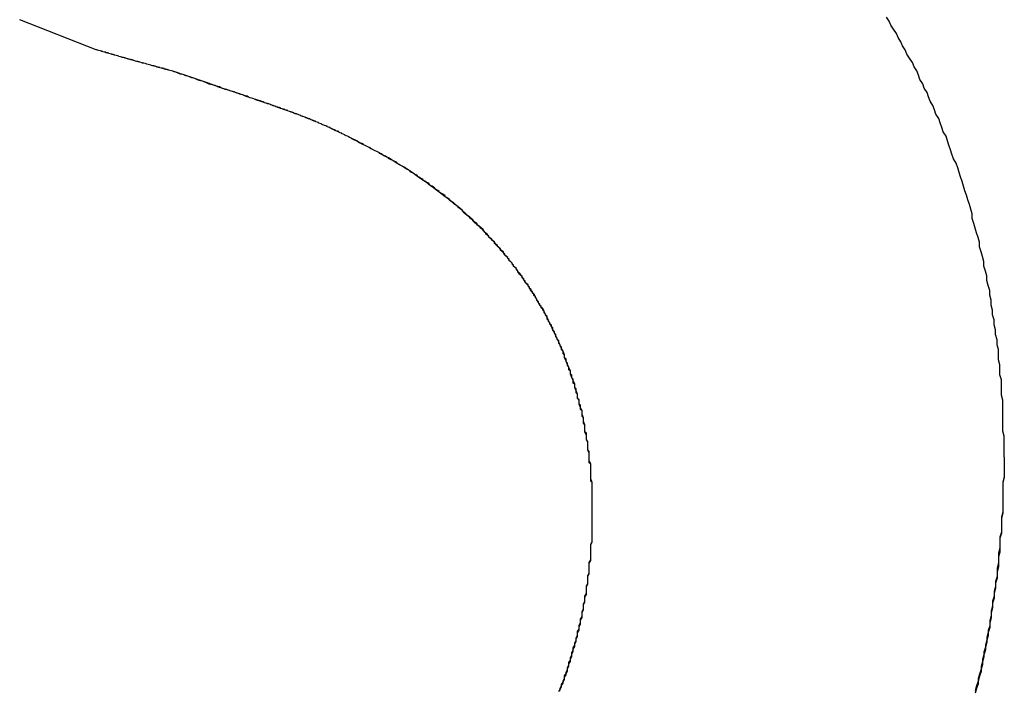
# Model space of a CAD drawing. Extents: x 1107 to 4046, y 937 to 3355.
# Tile 50 of 256: x 1432.957 to 1433.633, y 1749.826 to 1750.286. Entities that reach past the tile are written whole.
import ezdxf

# ---------------------------------------------------------------- set-up
doc = ezdxf.new("R2010")
doc.units = 0
doc.layers.add('KF_VIDA_L___C_RIGHT', color=7, linetype='CONTINUOUS')

# ---------------------------------------------------------------- blocks, each defined once
blk = doc.blocks.new('KF_VIDA_L___C_RIGHT')
at = {"layer": 'KF_VIDA_L___C_RIGHT'}
blk.add_line((-153.70072, 61.05241), (-153.75319, 61.07299), dxfattribs=at)
blk.add_line((-153.70072, 61.05241), (-153.75319, 61.07299), dxfattribs=at)
for points in [[(-153.077, 60.7726, 0), (-153.077, 60.7762, 0), (-153.077, 60.7797, 0), (-153.077, 60.7833, 0), (-153.077, 60.7869, 0), (-153.078, 60.7904, 0), (-153.078, 60.794, 0), (-153.078, 60.7975, 0), (-153.078, 60.8011, 0), (-153.078, 60.8046, 0), (-153.078, 60.8081, 0), (-153.078, 60.8116, 0), (-153.079, 60.8151, 0), (-153.079, 60.8186, 0), (-153.079, 60.8221, 0), (-153.079, 60.8256, 0), (-153.08, 60.8291, 0), (-153.08, 60.8326, 0), (-153.08, 60.836, 0), (-153.081, 60.8395, 0), (-153.081, 60.8429, 0), (-153.081, 60.8464, 0), (-153.082, 60.8498, 0), (-153.082, 60.8532, 0), (-153.083, 60.8567, 0), (-153.083, 60.8601, 0), (-153.084, 60.8635, 0), (-153.084, 60.8669, 0), (-153.085, 60.8703, 0), (-153.085, 60.8736, 0), (-153.086, 60.877, 0), (-153.086, 60.8804, 0), (-153.087, 60.8837, 0), (-153.087, 60.8871, 0), (-153.088, 60.8904, 0), (-153.089, 60.8938, 0), (-153.089, 60.8971, 0), (-153.09, 60.9004, 0), (-153.091, 60.9037, 0), (-153.091, 60.907, 0), (-153.092, 60.9103, 0), (-153.093, 60.9136, 0), (-153.094, 60.9169, 0), (-153.094, 60.9201, 0), (-153.095, 60.9234, 0), (-153.096, 60.9267, 0), (-153.097, 60.9299, 0), (-153.098, 60.9331, 0), (-153.099, 60.9364, 0), (-153.099, 60.9396, 0), (-153.1, 60.9428, 0), (-153.101, 60.946, 0), (-153.102, 60.9492, 0), (-153.103, 60.9524, 0), (-153.104, 60.9555, 0), (-153.105, 60.9587, 0), (-153.106, 60.9619, 0), (-153.107, 60.965, 0), (-153.108, 60.9681, 0), (-153.109, 60.9713, 0), (-153.11, 60.9744, 0), (-153.112, 60.9775, 0), (-153.113, 60.9806, 0), (-153.114, 60.9837, 0), (-153.115, 60.9868, 0), (-153.116, 60.9899, 0), (-153.117, 60.9929, 0), (-153.119, 60.996, 0), (-153.12, 60.999, 0), (-153.121, 61.0021, 0), (-153.122, 61.0051, 0), (-153.124, 61.0081, 0), (-153.125, 61.0111, 0), (-153.126, 61.0141, 0), (-153.128, 61.0171, 0), (-153.129, 61.0201, 0), (-153.13, 61.0231, 0), (-153.132, 61.026, 0), (-153.133, 61.029, 0), (-153.135, 61.0319, 0), (-153.136, 61.0348, 0), (-153.137, 61.0378, 0), (-153.139, 61.0407, 0), (-153.14, 61.0436, 0), (-153.142, 61.0465, 0), (-153.144, 61.0494, 0), (-153.145, 61.0522, 0), (-153.147, 61.0551, 0), (-153.148, 61.0579, 0), (-153.15, 61.0608, 0), (-153.151, 61.0636, 0), (-153.153, 61.0664, 0), (-153.155, 61.0692, 0), (-153.156, 61.072, 0), (-153.158, 61.0748, 0)], [(-153.077, 60.7726, 0), (-153.077, 60.7762, 0), (-153.077, 60.7797, 0), (-153.077, 60.7833, 0), (-153.077, 60.7869, 0), (-153.078, 60.7904, 0), (-153.078, 60.794, 0), (-153.078, 60.7975, 0), (-153.078, 60.8011, 0), (-153.078, 60.8046, 0), (-153.078, 60.8081, 0), (-153.078, 60.8116, 0), (-153.079, 60.8151, 0), (-153.079, 60.8186, 0), (-153.079, 60.8221, 0), (-153.079, 60.8256, 0), (-153.08, 60.8291, 0), (-153.08, 60.8326, 0), (-153.08, 60.836, 0), (-153.081, 60.8395, 0), (-153.081, 60.8429, 0), (-153.081, 60.8464, 0), (-153.082, 60.8498, 0), (-153.082, 60.8532, 0), (-153.083, 60.8567, 0), (-153.083, 60.8601, 0), (-153.084, 60.8635, 0), (-153.084, 60.8669, 0), (-153.085, 60.8703, 0), (-153.085, 60.8736, 0), (-153.086, 60.877, 0), (-153.086, 60.8804, 0), (-153.087, 60.8837, 0), (-153.087, 60.8871, 0), (-153.088, 60.8904, 0), (-153.089, 60.8938, 0), (-153.089, 60.8971, 0), (-153.09, 60.9004, 0), (-153.091, 60.9037, 0), (-153.091, 60.907, 0), (-153.092, 60.9103, 0), (-153.093, 60.9136, 0), (-153.094, 60.9169, 0), (-153.094, 60.9201, 0), (-153.095, 60.9234, 0), (-153.096, 60.9267, 0), (-153.097, 60.9299, 0), (-153.098, 60.9331, 0), (-153.099, 60.9364, 0), (-153.099, 60.9396, 0), (-153.1, 60.9428, 0), (-153.101, 60.946, 0), (-153.102, 60.9492, 0), (-153.103, 60.9524, 0), (-153.104, 60.9555, 0), (-153.105, 60.9587, 0), (-153.106, 60.9619, 0), (-153.107, 60.965, 0), (-153.108, 60.9681, 0), (-153.109, 60.9713, 0), (-153.11, 60.9744, 0), (-153.112, 60.9775, 0), (-153.113, 60.9806, 0), (-153.114, 60.9837, 0), (-153.115, 60.9868, 0), (-153.116, 60.9899, 0), (-153.117, 60.9929, 0), (-153.119, 60.996, 0), (-153.12, 60.999, 0), (-153.121, 61.0021, 0), (-153.122, 61.0051, 0), (-153.124, 61.0081, 0), (-153.125, 61.0111, 0), (-153.126, 61.0141, 0), (-153.128, 61.0171, 0), (-153.129, 61.0201, 0), (-153.13, 61.0231, 0), (-153.132, 61.026, 0), (-153.133, 61.029, 0), (-153.135, 61.0319, 0), (-153.136, 61.0348, 0), (-153.137, 61.0378, 0), (-153.139, 61.0407, 0), (-153.14, 61.0436, 0), (-153.142, 61.0465, 0), (-153.144, 61.0493, 0), (-153.145, 61.0522, 0), (-153.147, 61.0551, 0), (-153.148, 61.0579, 0), (-153.15, 61.0608, 0), (-153.151, 61.0636, 0), (-153.153, 61.0664, 0), (-153.155, 61.0692, 0), (-153.156, 61.072, 0), (-153.158, 61.0748, 0)], [(-153.648, 61.0377, 0), (-153.649, 61.0378, 0), (-153.649, 61.0379, 0), (-153.65, 61.0381, 0), (-153.65, 61.0382, 0), (-153.651, 61.0383, 0), (-153.651, 61.0385, 0), (-153.652, 61.0386, 0), (-153.652, 61.0387, 0), (-153.653, 61.0389, 0), (-153.653, 61.039, 0), (-153.654, 61.0391, 0), (-153.654, 61.0393, 0), (-153.655, 61.0394, 0), (-153.655, 61.0396, 0), (-153.656, 61.0397, 0), (-153.656, 61.0398, 0), (-153.657, 61.04, 0), (-153.657, 61.0401, 0), (-153.658, 61.0403, 0), (-153.658, 61.0404, 0), (-153.659, 61.0406, 0), (-153.659, 61.0407, 0), (-153.66, 61.0408, 0), (-153.66, 61.041, 0), (-153.661, 61.0411, 0), (-153.662, 61.0413, 0), (-153.662, 61.0414, 0), (-153.663, 61.0416, 0), (-153.663, 61.0417, 0), (-153.664, 61.0419, 0), (-153.664, 61.042, 0), (-153.665, 61.0422, 0), (-153.665, 61.0423, 0), (-153.666, 61.0425, 0), (-153.666, 61.0426, 0), (-153.667, 61.0428, 0), (-153.667, 61.0429, 0), (-153.668, 61.0431, 0), (-153.669, 61.0432, 0), (-153.669, 61.0434, 0), (-153.67, 61.0435, 0), (-153.67, 61.0437, 0), (-153.671, 61.0438, 0), (-153.671, 61.044, 0), (-153.672, 61.0441, 0), (-153.672, 61.0443, 0), (-153.673, 61.0444, 0), (-153.674, 61.0446, 0), (-153.674, 61.0447, 0), (-153.675, 61.0449, 0), (-153.675, 61.0451, 0), (-153.676, 61.0452, 0), (-153.676, 61.0454, 0), (-153.677, 61.0455, 0), (-153.677, 61.0457, 0), (-153.678, 61.0458, 0), (-153.679, 61.046, 0), (-153.679, 61.0462, 0), (-153.68, 61.0463, 0), (-153.68, 61.0465, 0), (-153.681, 61.0466, 0), (-153.681, 61.0468, 0), (-153.682, 61.047, 0), (-153.683, 61.0471, 0), (-153.683, 61.0473, 0), (-153.684, 61.0475, 0), (-153.684, 61.0476, 0), (-153.685, 61.0478, 0), (-153.685, 61.048, 0), (-153.686, 61.0481, 0), (-153.687, 61.0483, 0), (-153.687, 61.0485, 0), (-153.688, 61.0486, 0), (-153.688, 61.0488, 0), (-153.689, 61.049, 0), (-153.689, 61.0491, 0), (-153.69, 61.0493, 0), (-153.691, 61.0495, 0), (-153.691, 61.0496, 0), (-153.692, 61.0498, 0), (-153.692, 61.05, 0), (-153.693, 61.0501, 0), (-153.694, 61.0503, 0), (-153.694, 61.0505, 0), (-153.695, 61.0507, 0), (-153.695, 61.0508, 0), (-153.696, 61.051, 0), (-153.697, 61.0512, 0), (-153.697, 61.0514, 0), (-153.698, 61.0515, 0), (-153.698, 61.0517, 0), (-153.699, 61.0519, 0), (-153.7, 61.0521, 0), (-153.7, 61.0522, 0), (-153.701, 61.0524, 0)], [(-153.648, 61.0377, 0), (-153.649, 61.0378, 0), (-153.649, 61.0379, 0), (-153.65, 61.0381, 0), (-153.65, 61.0382, 0), (-153.651, 61.0384, 0), (-153.651, 61.0385, 0), (-153.652, 61.0386, 0), (-153.652, 61.0388, 0), (-153.653, 61.0389, 0), (-153.653, 61.0391, 0), (-153.654, 61.0392, 0), (-153.654, 61.0394, 0), (-153.655, 61.0395, 0), (-153.656, 61.0396, 0), (-153.656, 61.0398, 0), (-153.657, 61.0399, 0), (-153.657, 61.0401, 0), (-153.658, 61.0402, 0), (-153.658, 61.0404, 0), (-153.659, 61.0405, 0), (-153.659, 61.0407, 0), (-153.66, 61.0408, 0), (-153.66, 61.041, 0), (-153.661, 61.0411, 0), (-153.661, 61.0413, 0), (-153.662, 61.0414, 0), (-153.663, 61.0416, 0), (-153.663, 61.0417, 0), (-153.664, 61.0419, 0), (-153.664, 61.042, 0), (-153.665, 61.0422, 0), (-153.665, 61.0423, 0), (-153.666, 61.0425, 0), (-153.666, 61.0426, 0), (-153.667, 61.0428, 0), (-153.667, 61.0429, 0), (-153.668, 61.0431, 0), (-153.669, 61.0432, 0), (-153.669, 61.0434, 0), (-153.67, 61.0435, 0), (-153.67, 61.0437, 0), (-153.671, 61.0438, 0), (-153.671, 61.044, 0), (-153.672, 61.0441, 0), (-153.672, 61.0443, 0), (-153.673, 61.0444, 0), (-153.674, 61.0446, 0), (-153.674, 61.0448, 0), (-153.675, 61.0449, 0), (-153.675, 61.0451, 0), (-153.676, 61.0452, 0), (-153.676, 61.0454, 0), (-153.677, 61.0455, 0), (-153.677, 61.0457, 0), (-153.678, 61.0458, 0), (-153.679, 61.046, 0), (-153.679, 61.0462, 0), (-153.68, 61.0463, 0), (-153.68, 61.0465, 0), (-153.681, 61.0466, 0), (-153.681, 61.0468, 0), (-153.682, 61.047, 0), (-153.682, 61.0471, 0), (-153.683, 61.0473, 0), (-153.684, 61.0474, 0), (-153.684, 61.0476, 0), (-153.685, 61.0478, 0), (-153.685, 61.0479, 0), (-153.686, 61.0481, 0), (-153.686, 61.0482, 0), (-153.687, 61.0484, 0), (-153.688, 61.0486, 0), (-153.688, 61.0487, 0), (-153.689, 61.0489, 0), (-153.689, 61.0491, 0), (-153.69, 61.0492, 0), (-153.69, 61.0494, 0), (-153.691, 61.0496, 0), (-153.692, 61.0497, 0), (-153.692, 61.0499, 0), (-153.693, 61.0501, 0), (-153.693, 61.0502, 0), (-153.694, 61.0504, 0), (-153.694, 61.0506, 0), (-153.695, 61.0507, 0), (-153.696, 61.0509, 0), (-153.696, 61.0511, 0), (-153.697, 61.0512, 0), (-153.697, 61.0514, 0), (-153.698, 61.0516, 0), (-153.698, 61.0517, 0), (-153.699, 61.0519, 0), (-153.7, 61.0521, 0), (-153.7, 61.0522, 0), (-153.701, 61.0524, 0)], [(-153.514, 60.9857, 0), (-153.515, 60.9862, 0), (-153.516, 60.9866, 0), (-153.517, 60.9871, 0), (-153.517, 60.9875, 0), (-153.518, 60.9879, 0), (-153.519, 60.9883, 0), (-153.52, 60.9887, 0), (-153.521, 60.9892, 0), (-153.521, 60.9896, 0), (-153.522, 60.99, 0), (-153.523, 60.9904, 0), (-153.524, 60.9907, 0), (-153.525, 60.9911, 0), (-153.525, 60.9915, 0), (-153.526, 60.9919, 0), (-153.527, 60.9923, 0), (-153.527, 60.9926, 0), (-153.528, 60.993, 0), (-153.529, 60.9933, 0), (-153.53, 60.9937, 0), (-153.53, 60.994, 0), (-153.531, 60.9944, 0), (-153.532, 60.9947, 0), (-153.532, 60.9951, 0), (-153.533, 60.9954, 0), (-153.534, 60.9957, 0), (-153.534, 60.9961, 0), (-153.535, 60.9964, 0), (-153.536, 60.9967, 0), (-153.537, 60.997, 0), (-153.537, 60.9973, 0), (-153.538, 60.9977, 0), (-153.539, 60.998, 0), (-153.539, 60.9983, 0), (-153.54, 60.9986, 0), (-153.54, 60.9989, 0), (-153.541, 60.9992, 0), (-153.542, 60.9995, 0), (-153.542, 60.9998, 0), (-153.543, 61.0001, 0), (-153.544, 61.0003, 0), (-153.544, 61.0006, 0), (-153.545, 61.0009, 0), (-153.546, 61.0012, 0), (-153.546, 61.0015, 0), (-153.547, 61.0017, 0), (-153.548, 61.002, 0), (-153.548, 61.0023, 0), (-153.549, 61.0026, 0), (-153.55, 61.0028, 0), (-153.55, 61.0031, 0), (-153.551, 61.0034, 0), (-153.551, 61.0036, 0), (-153.552, 61.0039, 0), (-153.553, 61.0042, 0), (-153.553, 61.0044, 0), (-153.554, 61.0047, 0), (-153.555, 61.0049, 0), (-153.555, 61.0052, 0), (-153.556, 61.0055, 0), (-153.557, 61.0057, 0), (-153.557, 61.006, 0), (-153.558, 61.0062, 0), (-153.559, 61.0065, 0), (-153.559, 61.0067, 0), (-153.56, 61.007, 0), (-153.56, 61.0073, 0), (-153.561, 61.0075, 0), (-153.562, 61.0078, 0), (-153.562, 61.008, 0), (-153.563, 61.0083, 0), (-153.564, 61.0085, 0), (-153.565, 61.0088, 0), (-153.565, 61.009, 0), (-153.566, 61.0093, 0), (-153.567, 61.0095, 0), (-153.567, 61.0098, 0), (-153.568, 61.01, 0), (-153.569, 61.0103, 0), (-153.569, 61.0106, 0), (-153.57, 61.0108, 0), (-153.571, 61.0111, 0), (-153.571, 61.0113, 0), (-153.572, 61.0116, 0), (-153.573, 61.0118, 0), (-153.574, 61.0121, 0), (-153.574, 61.0124, 0), (-153.575, 61.0126, 0), (-153.576, 61.0129, 0), (-153.577, 61.0132, 0), (-153.577, 61.0134, 0), (-153.578, 61.0137, 0), (-153.579, 61.014, 0), (-153.58, 61.0142, 0), (-153.581, 61.0145, 0), (-153.581, 61.0148, 0), (-153.582, 61.0151, 0), (-153.583, 61.0153, 0), (-153.584, 61.0156, 0), (-153.585, 61.0159, 0), (-153.585, 61.0162, 0), (-153.586, 61.0165, 0), (-153.587, 61.0167, 0), (-153.588, 61.017, 0), (-153.589, 61.0173, 0), (-153.59, 61.0176, 0), (-153.59, 61.0179, 0), (-153.591, 61.0182, 0), (-153.592, 61.0185, 0), (-153.593, 61.0188, 0), (-153.594, 61.0191, 0), (-153.595, 61.0194, 0), (-153.596, 61.0197, 0), (-153.597, 61.02, 0), (-153.598, 61.0204, 0), (-153.599, 61.0207, 0), (-153.599, 61.021, 0), (-153.6, 61.0213, 0), (-153.601, 61.0216, 0), (-153.602, 61.022, 0), (-153.603, 61.0223, 0), (-153.604, 61.0226, 0), (-153.605, 61.023, 0), (-153.606, 61.0233, 0), (-153.607, 61.0237, 0), (-153.608, 61.024, 0), (-153.609, 61.0244, 0), (-153.61, 61.0247, 0), (-153.612, 61.0251, 0), (-153.613, 61.0254, 0), (-153.614, 61.0258, 0), (-153.615, 61.0262, 0), (-153.616, 61.0265, 0), (-153.617, 61.0269, 0), (-153.618, 61.0273, 0), (-153.619, 61.0277, 0), (-153.62, 61.0281, 0), (-153.621, 61.0285, 0), (-153.623, 61.0288, 0), (-153.624, 61.0292, 0), (-153.625, 61.0297, 0), (-153.626, 61.0301, 0), (-153.627, 61.0305, 0), (-153.629, 61.0309, 0), (-153.63, 61.0313, 0), (-153.631, 61.0317, 0), (-153.632, 61.0322, 0), (-153.633, 61.0326, 0), (-153.635, 61.033, 0), (-153.636, 61.0335, 0), (-153.637, 61.0339, 0), (-153.639, 61.0344, 0), (-153.64, 61.0348, 0), (-153.641, 61.0353, 0), (-153.643, 61.0357, 0), (-153.644, 61.0362, 0), (-153.645, 61.0367, 0), (-153.647, 61.0372, 0), (-153.648, 61.0377, 0)], [(-153.514, 60.9857, 0), (-153.515, 60.9862, 0), (-153.516, 60.9867, 0), (-153.517, 60.9871, 0), (-153.518, 60.9876, 0), (-153.519, 60.988, 0), (-153.52, 60.9885, 0), (-153.52, 60.9889, 0), (-153.521, 60.9893, 0), (-153.522, 60.9898, 0), (-153.523, 60.9902, 0), (-153.524, 60.9906, 0), (-153.524, 60.991, 0), (-153.525, 60.9914, 0), (-153.526, 60.9918, 0), (-153.527, 60.9921, 0), (-153.527, 60.9925, 0), (-153.528, 60.9929, 0), (-153.529, 60.9932, 0), (-153.53, 60.9936, 0), (-153.53, 60.994, 0), (-153.531, 60.9943, 0), (-153.532, 60.9947, 0), (-153.532, 60.995, 0), (-153.533, 60.9953, 0), (-153.534, 60.9957, 0), (-153.534, 60.996, 0), (-153.535, 60.9963, 0), (-153.536, 60.9967, 0), (-153.536, 60.997, 0), (-153.537, 60.9973, 0), (-153.538, 60.9976, 0), (-153.538, 60.9979, 0), (-153.539, 60.9982, 0), (-153.54, 60.9985, 0), (-153.54, 60.9988, 0), (-153.541, 60.9991, 0), (-153.542, 60.9994, 0), (-153.542, 60.9997, 0), (-153.543, 61, 0), (-153.544, 61.0003, 0), (-153.544, 61.0006, 0), (-153.545, 61.0009, 0), (-153.546, 61.0012, 0), (-153.546, 61.0014, 0), (-153.547, 61.0017, 0), (-153.548, 61.002, 0), (-153.548, 61.0023, 0), (-153.549, 61.0026, 0), (-153.55, 61.0029, 0), (-153.55, 61.0032, 0), (-153.551, 61.0034, 0), (-153.552, 61.0037, 0), (-153.552, 61.004, 0), (-153.553, 61.0043, 0), (-153.554, 61.0046, 0), (-153.554, 61.0049, 0), (-153.555, 61.0052, 0), (-153.556, 61.0054, 0), (-153.557, 61.0057, 0), (-153.557, 61.006, 0), (-153.558, 61.0063, 0), (-153.559, 61.0066, 0), (-153.56, 61.0069, 0), (-153.56, 61.0072, 0), (-153.561, 61.0075, 0), (-153.562, 61.0078, 0), (-153.563, 61.0081, 0), (-153.564, 61.0084, 0), (-153.565, 61.0088, 0), (-153.565, 61.0091, 0), (-153.566, 61.0094, 0), (-153.567, 61.0097, 0), (-153.568, 61.01, 0), (-153.569, 61.0104, 0), (-153.57, 61.0107, 0), (-153.571, 61.011, 0), (-153.572, 61.0114, 0), (-153.573, 61.0117, 0), (-153.574, 61.0121, 0), (-153.575, 61.0124, 0), (-153.576, 61.0128, 0), (-153.577, 61.0132, 0), (-153.578, 61.0135, 0), (-153.579, 61.0139, 0), (-153.58, 61.0143, 0), (-153.581, 61.0147, 0), (-153.582, 61.0151, 0), (-153.583, 61.0155, 0), (-153.585, 61.0159, 0), (-153.586, 61.0163, 0), (-153.587, 61.0167, 0), (-153.588, 61.0172, 0), (-153.589, 61.0176, 0), (-153.591, 61.018, 0), (-153.592, 61.0185, 0), (-153.593, 61.0189, 0), (-153.595, 61.0194, 0), (-153.596, 61.0199, 0), (-153.597, 61.0204, 0), (-153.599, 61.0209, 0), (-153.6, 61.0213, 0), (-153.602, 61.0219, 0), (-153.603, 61.0224, 0), (-153.605, 61.0229, 0), (-153.606, 61.0234, 0), (-153.608, 61.024, 0), (-153.61, 61.0245, 0), (-153.611, 61.0251, 0), (-153.613, 61.0256, 0), (-153.615, 61.0262, 0), (-153.616, 61.0268, 0), (-153.618, 61.0274, 0), (-153.62, 61.028, 0), (-153.622, 61.0286, 0), (-153.623, 61.0292, 0), (-153.625, 61.0299, 0), (-153.627, 61.0305, 0), (-153.629, 61.0312, 0), (-153.631, 61.0319, 0), (-153.633, 61.0325, 0), (-153.635, 61.0332, 0), (-153.637, 61.0339, 0), (-153.639, 61.0347, 0), (-153.641, 61.0354, 0), (-153.644, 61.0361, 0), (-153.646, 61.0369, 0), (-153.648, 61.0377, 0)], [(-153.36, 60.7345, 0), (-153.36, 60.7371, 0), (-153.36, 60.7397, 0), (-153.36, 60.7423, 0), (-153.36, 60.7449, 0), (-153.36, 60.7475, 0), (-153.36, 60.75, 0), (-153.36, 60.7526, 0), (-153.36, 60.7551, 0), (-153.361, 60.7577, 0), (-153.361, 60.7602, 0), (-153.361, 60.7627, 0), (-153.361, 60.7652, 0), (-153.361, 60.7677, 0), (-153.362, 60.7702, 0), (-153.362, 60.7727, 0), (-153.362, 60.7752, 0), (-153.363, 60.7777, 0), (-153.363, 60.7801, 0), (-153.363, 60.7826, 0), (-153.364, 60.785, 0), (-153.364, 60.7875, 0), (-153.365, 60.7899, 0), (-153.365, 60.7923, 0), (-153.365, 60.7947, 0), (-153.366, 60.7971, 0), (-153.366, 60.7995, 0), (-153.367, 60.8018, 0), (-153.367, 60.8042, 0), (-153.368, 60.8066, 0), (-153.369, 60.8089, 0), (-153.369, 60.8113, 0), (-153.37, 60.8136, 0), (-153.37, 60.8159, 0), (-153.371, 60.8182, 0), (-153.372, 60.8205, 0), (-153.372, 60.8228, 0), (-153.373, 60.8251, 0), (-153.374, 60.8273, 0), (-153.375, 60.8296, 0), (-153.375, 60.8318, 0), (-153.376, 60.8341, 0), (-153.377, 60.8363, 0), (-153.378, 60.8385, 0), (-153.379, 60.8407, 0), (-153.379, 60.8429, 0), (-153.38, 60.8451, 0), (-153.381, 60.8473, 0), (-153.382, 60.8495, 0), (-153.383, 60.8516, 0), (-153.384, 60.8538, 0), (-153.385, 60.8559, 0), (-153.386, 60.858, 0), (-153.387, 60.8601, 0), (-153.388, 60.8622, 0), (-153.389, 60.8643, 0), (-153.39, 60.8664, 0), (-153.391, 60.8685, 0), (-153.392, 60.8705, 0), (-153.393, 60.8726, 0), (-153.394, 60.8746, 0), (-153.396, 60.8767, 0), (-153.397, 60.8787, 0), (-153.398, 60.8807, 0), (-153.399, 60.8827, 0), (-153.4, 60.8847, 0), (-153.402, 60.8866, 0), (-153.403, 60.8886, 0), (-153.404, 60.8905, 0), (-153.406, 60.8925, 0), (-153.407, 60.8944, 0), (-153.408, 60.8963, 0), (-153.41, 60.8982, 0), (-153.411, 60.9001, 0), (-153.412, 60.902, 0), (-153.414, 60.9039, 0), (-153.415, 60.9057, 0), (-153.417, 60.9076, 0), (-153.418, 60.9094, 0), (-153.42, 60.9112, 0), (-153.421, 60.913, 0), (-153.423, 60.9148, 0), (-153.424, 60.9166, 0), (-153.426, 60.9184, 0), (-153.427, 60.9202, 0), (-153.429, 60.9219, 0), (-153.431, 60.9237, 0), (-153.432, 60.9254, 0), (-153.434, 60.9271, 0), (-153.435, 60.9288, 0), (-153.437, 60.9305, 0), (-153.439, 60.9322, 0), (-153.441, 60.9339, 0), (-153.442, 60.9355, 0), (-153.444, 60.9372, 0), (-153.446, 60.9388, 0), (-153.448, 60.9404, 0), (-153.449, 60.942, 0), (-153.451, 60.9436, 0), (-153.453, 60.9452, 0), (-153.455, 60.9468, 0), (-153.457, 60.9484, 0), (-153.459, 60.9499, 0), (-153.461, 60.9514, 0), (-153.463, 60.953, 0), (-153.465, 60.9545, 0), (-153.467, 60.956, 0), (-153.469, 60.9575, 0), (-153.471, 60.9589, 0), (-153.473, 60.9604, 0), (-153.475, 60.9618, 0), (-153.477, 60.9633, 0), (-153.479, 60.9647, 0), (-153.481, 60.9661, 0), (-153.483, 60.9675, 0), (-153.485, 60.9689, 0), (-153.487, 60.9703, 0), (-153.489, 60.9716, 0), (-153.492, 60.973, 0), (-153.494, 60.9743, 0), (-153.496, 60.9756, 0), (-153.498, 60.9769, 0), (-153.5, 60.9782, 0), (-153.503, 60.9795, 0), (-153.505, 60.9808, 0), (-153.507, 60.982, 0), (-153.51, 60.9833, 0), (-153.512, 60.9845, 0), (-153.514, 60.9857, 0)], [(-153.36, 60.7345, 0), (-153.36, 60.7355, 0), (-153.36, 60.7365, 0), (-153.36, 60.7375, 0), (-153.36, 60.7384, 0), (-153.36, 60.7394, 0), (-153.36, 60.7404, 0), (-153.36, 60.7414, 0), (-153.36, 60.7424, 0), (-153.36, 60.7433, 0), (-153.36, 60.7443, 0), (-153.36, 60.7453, 0), (-153.36, 60.7463, 0), (-153.36, 60.7473, 0), (-153.36, 60.7482, 0), (-153.36, 60.7492, 0), (-153.36, 60.7502, 0), (-153.36, 60.7512, 0), (-153.36, 60.7521, 0), (-153.36, 60.7531, 0), (-153.36, 60.7541, 0), (-153.36, 60.7551, 0), (-153.361, 60.7561, 0), (-153.361, 60.757, 0), (-153.361, 60.758, 0), (-153.361, 60.759, 0), (-153.361, 60.76, 0), (-153.361, 60.7609, 0), (-153.361, 60.7619, 0), (-153.361, 60.7629, 0), (-153.361, 60.7639, 0), (-153.361, 60.7648, 0), (-153.361, 60.7658, 0), (-153.361, 60.7668, 0), (-153.361, 60.7678, 0), (-153.362, 60.7687, 0), (-153.362, 60.7697, 0), (-153.362, 60.7707, 0), (-153.362, 60.7716, 0), (-153.362, 60.7726, 0), (-153.362, 60.7736, 0), (-153.362, 60.7745, 0), (-153.362, 60.7755, 0), (-153.362, 60.7765, 0), (-153.363, 60.7775, 0), (-153.363, 60.7784, 0), (-153.363, 60.7794, 0), (-153.363, 60.7804, 0), (-153.363, 60.7813, 0), (-153.363, 60.7823, 0), (-153.363, 60.7833, 0), (-153.364, 60.7842, 0), (-153.364, 60.7852, 0), (-153.364, 60.7862, 0), (-153.364, 60.7871, 0), (-153.364, 60.7881, 0), (-153.364, 60.789, 0), (-153.365, 60.79, 0), (-153.365, 60.791, 0), (-153.365, 60.7919, 0), (-153.365, 60.7929, 0), (-153.365, 60.7939, 0), (-153.365, 60.7948, 0), (-153.366, 60.7958, 0), (-153.366, 60.7967, 0), (-153.366, 60.7977, 0), (-153.366, 60.7986, 0), (-153.366, 60.7996, 0), (-153.367, 60.8006, 0), (-153.367, 60.8015, 0), (-153.367, 60.8025, 0), (-153.367, 60.8034, 0), (-153.367, 60.8044, 0), (-153.368, 60.8053, 0), (-153.368, 60.8063, 0), (-153.368, 60.8072, 0), (-153.368, 60.8082, 0), (-153.369, 60.8091, 0), (-153.369, 60.8101, 0), (-153.369, 60.811, 0), (-153.369, 60.812, 0), (-153.37, 60.8129, 0), (-153.37, 60.8139, 0), (-153.37, 60.8148, 0), (-153.37, 60.8158, 0), (-153.371, 60.8167, 0), (-153.371, 60.8177, 0), (-153.371, 60.8186, 0), (-153.371, 60.8196, 0), (-153.372, 60.8205, 0), (-153.372, 60.8214, 0), (-153.372, 60.8224, 0), (-153.373, 60.8233, 0), (-153.373, 60.8242, 0), (-153.373, 60.8252, 0), (-153.373, 60.8261, 0), (-153.374, 60.827, 0), (-153.374, 60.828, 0), (-153.374, 60.8289, 0), (-153.375, 60.8298, 0), (-153.375, 60.8307, 0), (-153.375, 60.8316, 0), (-153.376, 60.8326, 0), (-153.376, 60.8335, 0), (-153.376, 60.8344, 0), (-153.377, 60.8353, 0), (-153.377, 60.8362, 0), (-153.377, 60.8372, 0), (-153.378, 60.8381, 0), (-153.378, 60.839, 0), (-153.378, 60.8399, 0), (-153.379, 60.8408, 0), (-153.379, 60.8417, 0), (-153.379, 60.8426, 0), (-153.38, 60.8435, 0), (-153.38, 60.8444, 0), (-153.38, 60.8453, 0), (-153.381, 60.8462, 0), (-153.381, 60.8471, 0), (-153.381, 60.848, 0), (-153.382, 60.8489, 0), (-153.382, 60.8498, 0), (-153.383, 60.8507, 0), (-153.383, 60.8516, 0), (-153.383, 60.8525, 0), (-153.384, 60.8534, 0), (-153.384, 60.8543, 0), (-153.385, 60.8551, 0), (-153.385, 60.856, 0), (-153.385, 60.8569, 0), (-153.386, 60.8578, 0), (-153.386, 60.8587, 0), (-153.387, 60.8596, 0), (-153.387, 60.8604, 0), (-153.387, 60.8613, 0), (-153.388, 60.8622, 0), (-153.388, 60.8631, 0), (-153.389, 60.8639, 0), (-153.389, 60.8648, 0), (-153.39, 60.8657, 0), (-153.39, 60.8665, 0), (-153.391, 60.8674, 0), (-153.391, 60.8683, 0), (-153.391, 60.8691, 0), (-153.392, 60.87, 0), (-153.392, 60.8708, 0), (-153.393, 60.8717, 0), (-153.393, 60.8726, 0), (-153.394, 60.8734, 0), (-153.394, 60.8743, 0), (-153.395, 60.8751, 0), (-153.395, 60.876, 0), (-153.396, 60.8768, 0), (-153.396, 60.8776, 0), (-153.397, 60.8785, 0), (-153.397, 60.8793, 0), (-153.398, 60.8802, 0), (-153.398, 60.881, 0), (-153.399, 60.8819, 0), (-153.399, 60.8827, 0), (-153.4, 60.8835, 0), (-153.4, 60.8844, 0), (-153.401, 60.8852, 0), (-153.401, 60.886, 0), (-153.402, 60.8868, 0), (-153.402, 60.8877, 0), (-153.403, 60.8885, 0), (-153.403, 60.8893, 0), (-153.404, 60.8901, 0), (-153.404, 60.8909, 0), (-153.405, 60.8917, 0), (-153.406, 60.8925, 0), (-153.406, 60.8934, 0), (-153.407, 60.8942, 0), (-153.407, 60.895, 0), (-153.408, 60.8958, 0), (-153.408, 60.8966, 0), (-153.409, 60.8973, 0), (-153.409, 60.8981, 0), (-153.41, 60.8989, 0), (-153.411, 60.8997, 0), (-153.411, 60.9005, 0), (-153.412, 60.9013, 0), (-153.412, 60.9021, 0), (-153.413, 60.9028, 0), (-153.414, 60.9036, 0), (-153.414, 60.9044, 0), (-153.415, 60.9052, 0), (-153.415, 60.9059, 0), (-153.416, 60.9067, 0), (-153.417, 60.9075, 0), (-153.417, 60.9082, 0), (-153.418, 60.909, 0), (-153.418, 60.9097, 0), (-153.419, 60.9105, 0), (-153.42, 60.9112, 0), (-153.42, 60.912, 0), (-153.421, 60.9127, 0), (-153.421, 60.9135, 0), (-153.422, 60.9142, 0), (-153.423, 60.915, 0), (-153.423, 60.9157, 0), (-153.424, 60.9164, 0), (-153.425, 60.9172, 0), (-153.425, 60.9179, 0), (-153.426, 60.9186, 0), (-153.427, 60.9194, 0), (-153.427, 60.9201, 0), (-153.428, 60.9208, 0), (-153.429, 60.9215, 0), (-153.429, 60.9222, 0), (-153.43, 60.923, 0), (-153.431, 60.9237, 0), (-153.431, 60.9244, 0), (-153.432, 60.9251, 0), (-153.433, 60.9258, 0), (-153.433, 60.9265, 0), (-153.434, 60.9272, 0), (-153.435, 60.9279, 0), (-153.435, 60.9286, 0), (-153.436, 60.9293, 0), (-153.437, 60.93, 0), (-153.437, 60.9307, 0), (-153.438, 60.9314, 0), (-153.439, 60.932, 0), (-153.439, 60.9327, 0), (-153.44, 60.9334, 0), (-153.441, 60.9341, 0), (-153.442, 60.9348, 0), (-153.442, 60.9354, 0), (-153.443, 60.9361, 0), (-153.444, 60.9368, 0), (-153.444, 60.9374, 0), (-153.445, 60.9381, 0), (-153.446, 60.9388, 0), (-153.447, 60.9394, 0), (-153.447, 60.9401, 0), (-153.448, 60.9407, 0), (-153.449, 60.9414, 0), (-153.449, 60.942, 0), (-153.45, 60.9427, 0), (-153.451, 60.9433, 0), (-153.452, 60.944, 0), (-153.452, 60.9446, 0), (-153.453, 60.9452, 0), (-153.454, 60.9459, 0), (-153.455, 60.9465, 0), (-153.455, 60.9471, 0), (-153.456, 60.9477, 0), (-153.457, 60.9484, 0), (-153.458, 60.949, 0), (-153.458, 60.9496, 0), (-153.459, 60.9502, 0), (-153.46, 60.9508, 0), (-153.461, 60.9514, 0), (-153.461, 60.9521, 0), (-153.462, 60.9527, 0), (-153.463, 60.9533, 0), (-153.464, 60.9539, 0), (-153.465, 60.9545, 0), (-153.465, 60.9551, 0), (-153.466, 60.9556, 0), (-153.467, 60.9562, 0), (-153.468, 60.9568, 0), (-153.468, 60.9574, 0), (-153.469, 60.958, 0), (-153.47, 60.9586, 0), (-153.471, 60.9591, 0), (-153.472, 60.9597, 0), (-153.472, 60.9603, 0), (-153.473, 60.9609, 0), (-153.474, 60.9614, 0), (-153.475, 60.962, 0), (-153.476, 60.9625, 0), (-153.476, 60.9631, 0), (-153.477, 60.9637, 0), (-153.478, 60.9642, 0), (-153.479, 60.9648, 0), (-153.48, 60.9653, 0), (-153.48, 60.9659, 0), (-153.481, 60.9664, 0), (-153.482, 60.9669, 0), (-153.483, 60.9675, 0), (-153.484, 60.968, 0), (-153.485, 60.9685, 0), (-153.485, 60.9691, 0), (-153.486, 60.9696, 0), (-153.487, 60.9701, 0), (-153.488, 60.9707, 0), (-153.489, 60.9712, 0), (-153.489, 60.9717, 0), (-153.49, 60.9722, 0), (-153.491, 60.9727, 0), (-153.492, 60.9732, 0), (-153.493, 60.9738, 0), (-153.494, 60.9743, 0), (-153.494, 60.9748, 0), (-153.495, 60.9753, 0), (-153.496, 60.9758, 0), (-153.497, 60.9763, 0), (-153.498, 60.9768, 0), (-153.499, 60.9773, 0), (-153.5, 60.9777, 0), (-153.5, 60.9782, 0), (-153.501, 60.9787, 0), (-153.502, 60.9792, 0), (-153.503, 60.9797, 0), (-153.504, 60.9802, 0), (-153.505, 60.9806, 0), (-153.506, 60.9811, 0), (-153.506, 60.9816, 0), (-153.507, 60.9821, 0), (-153.508, 60.9825, 0), (-153.509, 60.983, 0), (-153.51, 60.9835, 0), (-153.511, 60.9839, 0), (-153.512, 60.9844, 0), (-153.512, 60.9848, 0), (-153.513, 60.9853, 0), (-153.514, 60.9857, 0)], [(-153.077, 60.7726, 0), (-153.077, 60.7691, 0), (-153.077, 60.7656, 0), (-153.077, 60.7621, 0), (-153.077, 60.7586, 0), (-153.078, 60.7551, 0), (-153.078, 60.7516, 0), (-153.078, 60.7481, 0), (-153.078, 60.7446, 0), (-153.078, 60.7411, 0), (-153.078, 60.7377, 0), (-153.078, 60.7342, 0), (-153.079, 60.7307, 0), (-153.079, 60.7273, 0), (-153.079, 60.7238, 0), (-153.079, 60.7203, 0), (-153.08, 60.7169, 0), (-153.08, 60.7134, 0), (-153.08, 60.71, 0), (-153.081, 60.7066, 0), (-153.081, 60.7031, 0), (-153.081, 60.6997, 0), (-153.082, 60.6963, 0), (-153.082, 60.6928, 0), (-153.082, 60.6894, 0), (-153.083, 60.686, 0), (-153.083, 60.6826, 0), (-153.084, 60.6792, 0), (-153.084, 60.6758, 0), (-153.085, 60.6724, 0), (-153.085, 60.669, 0), (-153.086, 60.6656, 0), (-153.086, 60.6622, 0), (-153.087, 60.6589, 0), (-153.087, 60.6555, 0), (-153.088, 60.6521, 0), (-153.089, 60.6488, 0), (-153.089, 60.6454, 0), (-153.09, 60.6421, 0), (-153.091, 60.6387, 0), (-153.091, 60.6354, 0), (-153.092, 60.632, 0), (-153.093, 60.6287, 0), (-153.093, 60.6254, 0), (-153.094, 60.6221, 0), (-153.095, 60.6188, 0), (-153.096, 60.6155, 0), (-153.097, 60.6122, 0)], [(-153.077, 60.7726, 0), (-153.077, 60.7691, 0), (-153.077, 60.7657, 0), (-153.077, 60.7622, 0), (-153.077, 60.7588, 0), (-153.078, 60.7554, 0), (-153.078, 60.7519, 0), (-153.078, 60.7485, 0), (-153.078, 60.745, 0), (-153.078, 60.7416, 0), (-153.078, 60.7382, 0), (-153.078, 60.7348, 0), (-153.079, 60.7313, 0), (-153.079, 60.7279, 0), (-153.079, 60.7245, 0), (-153.079, 60.7211, 0), (-153.08, 60.7177, 0), (-153.08, 60.7143, 0), (-153.08, 60.7109, 0), (-153.08, 60.7074, 0), (-153.081, 60.704, 0), (-153.081, 60.7007, 0), (-153.081, 60.6973, 0), (-153.082, 60.6939, 0), (-153.082, 60.6905, 0), (-153.083, 60.6871, 0), (-153.083, 60.6837, 0), (-153.084, 60.6803, 0), (-153.084, 60.677, 0), (-153.085, 60.6736, 0), (-153.085, 60.6702, 0), (-153.086, 60.6669, 0), (-153.086, 60.6635, 0), (-153.087, 60.6602, 0), (-153.087, 60.6568, 0), (-153.088, 60.6535, 0), (-153.088, 60.6502, 0), (-153.089, 60.6468, 0), (-153.09, 60.6435, 0), (-153.09, 60.6402, 0), (-153.091, 60.6368, 0), (-153.092, 60.6335, 0), (-153.092, 60.6302, 0), (-153.093, 60.6269, 0), (-153.094, 60.6236, 0), (-153.095, 60.6203, 0), (-153.095, 60.617, 0), (-153.096, 60.6138, 0), (-153.097, 60.6105, 0)], [(-153.383, 60.6116, 0), (-153.382, 60.6132, 0), (-153.381, 60.6148, 0), (-153.381, 60.6165, 0), (-153.38, 60.6181, 0), (-153.379, 60.6198, 0), (-153.379, 60.6214, 0), (-153.378, 60.6231, 0), (-153.378, 60.6248, 0), (-153.377, 60.6264, 0), (-153.377, 60.6281, 0), (-153.376, 60.6298, 0), (-153.376, 60.6315, 0), (-153.375, 60.6332, 0), (-153.375, 60.6349, 0), (-153.374, 60.6366, 0), (-153.374, 60.6383, 0), (-153.373, 60.64, 0), (-153.373, 60.6417, 0), (-153.372, 60.6434, 0), (-153.372, 60.6451, 0), (-153.371, 60.6468, 0), (-153.371, 60.6485, 0), (-153.37, 60.6502, 0), (-153.37, 60.652, 0), (-153.369, 60.6537, 0), (-153.369, 60.6554, 0), (-153.369, 60.6572, 0), (-153.368, 60.6589, 0), (-153.368, 60.6607, 0), (-153.367, 60.6624, 0), (-153.367, 60.6641, 0), (-153.367, 60.6659, 0), (-153.366, 60.6677, 0), (-153.366, 60.6694, 0), (-153.366, 60.6712, 0), (-153.365, 60.6729, 0), (-153.365, 60.6747, 0), (-153.365, 60.6765, 0), (-153.364, 60.6783, 0), (-153.364, 60.68, 0), (-153.364, 60.6818, 0), (-153.364, 60.6836, 0), (-153.363, 60.6854, 0), (-153.363, 60.6872, 0), (-153.363, 60.689, 0), (-153.363, 60.6908, 0), (-153.362, 60.6925, 0), (-153.362, 60.6943, 0), (-153.362, 60.6961, 0), (-153.362, 60.698, 0), (-153.362, 60.6998, 0), (-153.361, 60.7016, 0), (-153.361, 60.7034, 0), (-153.361, 60.7052, 0), (-153.361, 60.707, 0), (-153.361, 60.7088, 0), (-153.361, 60.7106, 0), (-153.361, 60.7125, 0), (-153.36, 60.7143, 0), (-153.36, 60.7161, 0), (-153.36, 60.718, 0), (-153.36, 60.7198, 0), (-153.36, 60.7216, 0), (-153.36, 60.7235, 0), (-153.36, 60.7253, 0), (-153.36, 60.7271, 0), (-153.36, 60.729, 0), (-153.36, 60.7308, 0), (-153.36, 60.7327, 0), (-153.36, 60.7345, 0)], [(-153.382, 60.6124, 0), (-153.382, 60.614, 0), (-153.381, 60.6157, 0), (-153.38, 60.6173, 0), (-153.38, 60.619, 0), (-153.379, 60.6206, 0), (-153.379, 60.6223, 0), (-153.378, 60.624, 0), (-153.377, 60.6256, 0), (-153.377, 60.6273, 0), (-153.376, 60.629, 0), (-153.376, 60.6306, 0), (-153.375, 60.6323, 0), (-153.375, 60.634, 0), (-153.374, 60.6357, 0), (-153.374, 60.6374, 0), (-153.373, 60.6391, 0), (-153.373, 60.6408, 0), (-153.372, 60.6425, 0), (-153.372, 60.6442, 0), (-153.371, 60.6459, 0), (-153.371, 60.6476, 0), (-153.37, 60.6493, 0), (-153.37, 60.651, 0), (-153.37, 60.6528, 0), (-153.369, 60.6545, 0), (-153.369, 60.6562, 0), (-153.368, 60.6579, 0), (-153.368, 60.6597, 0), (-153.368, 60.6614, 0), (-153.367, 60.6632, 0), (-153.367, 60.6649, 0), (-153.367, 60.6666, 0), (-153.366, 60.6684, 0), (-153.366, 60.6701, 0), (-153.366, 60.6719, 0), (-153.365, 60.6736, 0), (-153.365, 60.6754, 0), (-153.365, 60.6772, 0), (-153.364, 60.6789, 0), (-153.364, 60.6807, 0), (-153.364, 60.6824, 0), (-153.364, 60.6842, 0), (-153.363, 60.686, 0), (-153.363, 60.6878, 0), (-153.363, 60.6895, 0), (-153.363, 60.6913, 0), (-153.362, 60.6931, 0), (-153.362, 60.6949, 0), (-153.362, 60.6967, 0), (-153.362, 60.6984, 0), (-153.362, 60.7002, 0), (-153.361, 60.702, 0), (-153.361, 60.7038, 0), (-153.361, 60.7056, 0), (-153.361, 60.7074, 0), (-153.361, 60.7092, 0), (-153.361, 60.711, 0), (-153.361, 60.7128, 0), (-153.36, 60.7146, 0), (-153.36, 60.7164, 0), (-153.36, 60.7182, 0), (-153.36, 60.72, 0), (-153.36, 60.7218, 0), (-153.36, 60.7236, 0), (-153.36, 60.7254, 0), (-153.36, 60.7272, 0), (-153.36, 60.7291, 0), (-153.36, 60.7309, 0), (-153.36, 60.7327, 0), (-153.36, 60.7345, 0)]]:
    blk.add_polyline3d(points, dxfattribs=at)

msp = doc.modelspace()

# ---------------------------------------------------------------- block references
at = {"layer": 'KF_VIDA_L___C_RIGHT'}
msp.add_blockref('KF_VIDA_L___C_RIGHT', (1586.70971, 1689.21316), dxfattribs=at)

doc.saveas('drawing.dxf')
